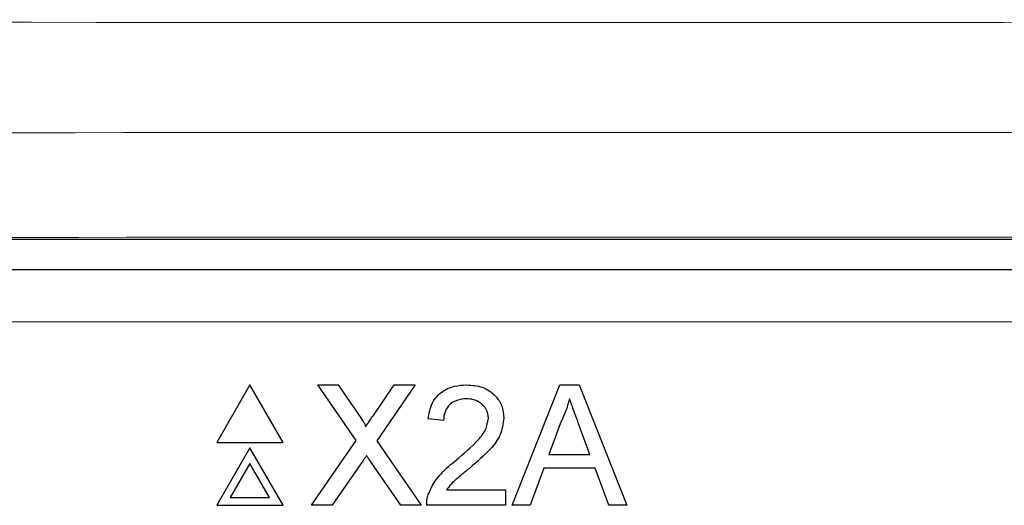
# Paper-space layout 'Blatt3' of a CAD drawing. Header units: millimetres. Extents: x 5 to 418, y 2 to 292.
# Tile 26 of 50: x 78.45 to 84.71, y 238.21 to 241.31. Entities that reach past the tile are written whole.
import ezdxf

# ---------------------------------------------------------------- set-up
doc = ezdxf.new("R2010")
doc.units = ezdxf.units.MM

psp = doc.layouts.new('Blatt3')

# ---------------------------------------------------------------- linework, layer by layer
at = {"color": 7, "linetype": 'Continuous', "lineweight": 25}
for p, q in [((71.2495, 239.9082), (104.7642, 239.9082)), ((77.5011, 239.7159), (98.5126, 239.7159)), ((79.9111, 238.9813), (79.6994, 238.6146)), ((80.1228, 238.6146), (79.9111, 238.9813)), ((80.5873, 238.6271), (80.3433, 238.9813)), ((80.3433, 238.9813), (80.4735, 238.9813)), ((80.4735, 238.9813), (80.6073, 238.7871)), ((80.6971, 238.787), (80.8305, 238.9813)), ((80.9625, 238.9813), (80.7185, 238.6259)), ((80.8305, 238.9813), (80.9625, 238.9813)), ((81.5804, 238.2146), (81.8848, 238.9813)), ((81.8848, 238.9813), (82.0067, 238.9813)), ((82.0067, 238.9813), (82.3111, 238.2146)), ((81.1447, 238.7552), (81.0464, 238.765)), ((81.8934, 238.7512), (81.8149, 238.5389)), ((82.0766, 238.5389), (82.0021, 238.7404)), ((80.304, 238.2146), (80.5873, 238.6271)), ((80.7185, 238.6259), (81.0018, 238.2146)), ((79.6994, 238.6146), (80.1228, 238.6146)), ((79.9111, 238.5813), (79.6994, 238.2146)), ((80.1228, 238.2146), (79.9111, 238.5813)), ((81.8149, 238.5389), (82.0766, 238.5389)), ((79.9111, 238.4813), (79.786, 238.2646)), ((80.0362, 238.2646), (79.9111, 238.4813)), ((80.6173, 238.4784), (80.4359, 238.2146)), ((80.8715, 238.2146), (80.6849, 238.4855)), ((81.7823, 238.4505), (81.6951, 238.2146)), ((82.1092, 238.4505), (81.7823, 238.4505)), ((82.1964, 238.2146), (82.1092, 238.4505)), ((81.1628, 238.3129), (81.5378, 238.3129)), ((81.5378, 238.3129), (81.5378, 238.2146)), ((79.786, 238.2646), (80.0362, 238.2646)), ((79.6994, 238.2146), (80.1228, 238.2146)), ((80.4359, 238.2146), (80.304, 238.2146)), ((81.0018, 238.2146), (80.8715, 238.2146)), ((81.5378, 238.2146), (81.0366, 238.2146)), ((81.6951, 238.2146), (81.5804, 238.2146)), ((82.3111, 238.2146), (82.1964, 238.2146))]:
    psp.add_line(p, q, dxfattribs=at)
at = {"color": 7, "linetype": 'Continuous', "lineweight": 18}
psp.add_line((98.5126, 239.3825), (77.5011, 239.3825), dxfattribs=at)
for centre, major_axis, ratio, start_param, end_param in [((88.0068, 246.7973), (316.6667, 0), 0.0174, 4.628988, 4.79579), ((88.0068, 235.0737), (316.6667, 0), 0.017418, 1.508752, 1.632841), ((88.0068, 234.4072), (316, 0), 0.017455, 1.508752, 1.632841)]:
    psp.add_ellipse(centre, major_axis=major_axis, ratio=ratio, start_param=start_param, end_param=end_param, dxfattribs=at)
at = {"color": 7, "linetype": 'Continuous', "lineweight": 25}
for points, knots in [([(81.0464, 238.765), (81.0521, 238.799), (81.0634, 238.8669), (81.1292, 238.9421), (81.2115, 238.9768), (81.2652, 238.9798), (81.2921, 238.9813)], [0, 0, 0, 0, 0.280235, 0.558893, 0.779132, 1, 1, 1, 1]), ([(81.2921, 238.9813), (81.3256, 238.9789), (81.3923, 238.9743), (81.4722, 238.9212), (81.5209, 238.8483), (81.5256, 238.7958), (81.528, 238.7696)], [0, 0, 0, 0, 0.280482, 0.559644, 0.779749, 1, 1, 1, 1]), ([(81.29, 238.8928), (81.2688, 238.8912), (81.2264, 238.8881), (81.1755, 238.8536), (81.1483, 238.805), (81.1459, 238.7718), (81.1447, 238.7552)], [0, 0, 0, 0, 0.28041, 0.559489, 0.779375, 1, 1, 1, 1]), ([(81.4297, 238.7687), (81.4271, 238.7883), (81.4219, 238.8275), (81.3821, 238.8685), (81.3361, 238.89), (81.3054, 238.8919), (81.29, 238.8928)], [0, 0, 0, 0, 0.27908, 0.558612, 0.779043, 1, 1, 1, 1]), ([(81.9457, 238.8928), (81.9384, 238.8654), (81.9254, 238.8166), (81.9032, 238.7712), (81.8934, 238.7512)], [0, 0, 0, 0, 0.5599146, 1, 1, 1, 1]), ([(82.0021, 238.7404), (81.9916, 238.7689), (81.9727, 238.8196), (81.954, 238.8704), (81.9457, 238.8928)], [0, 0, 0, 0, 0.560002, 1, 1, 1, 1]), ([(80.6073, 238.7871), (80.6159, 238.7741), (80.6279, 238.7559), (80.6427, 238.7319), (80.6456, 238.72), (80.6471, 238.714)], [0, 0, 0, 0, 0.561277, 0.781763, 1, 1, 1, 1]), ([(80.6471, 238.714), (80.6564, 238.7276), (80.6731, 238.752), (80.6898, 238.7763), (80.6971, 238.787)], [0, 0, 0, 0, 0.56, 1, 1, 1, 1]), ([(81.2236, 238.5013), (81.2726, 238.5432), (81.3408, 238.6016), (81.4162, 238.6928), (81.4252, 238.7434), (81.4297, 238.7687)], [0, 0, 0, 0, 0.561313, 0.781386, 1, 1, 1, 1]), ([(81.528, 238.7696), (81.5228, 238.733), (81.5124, 238.6596), (81.43, 238.5535), (81.3588, 238.4924), (81.3153, 238.4551)], [0, 0, 0, 0, 0.278741, 0.558834, 1, 1, 1, 1]), ([(80.6534, 238.5311), (80.6466, 238.5213), (80.6345, 238.5038), (80.6225, 238.4862), (80.6173, 238.4784)], [0, 0, 0, 0, 0.560002, 1, 1, 1, 1]), ([(80.6849, 238.4855), (80.679, 238.494), (80.6684, 238.5092), (80.658, 238.5244), (80.6534, 238.5311)], [0, 0, 0, 0, 0.56, 1, 1, 1, 1]), ([(81.0468, 238.2828), (81.0598, 238.3125), (81.0812, 238.3615), (81.1296, 238.4184), (81.1748, 238.4618), (81.2073, 238.4882), (81.2236, 238.5013)], [0, 0, 0, 0, 0.339411, 0.559525, 0.779752, 1, 1, 1, 1]), ([(81.3153, 238.4551), (81.297, 238.44), (81.2669, 238.4151), (81.2253, 238.3802), (81.1907, 238.3496), (81.1721, 238.3251), (81.1628, 238.3129)], [0, 0, 0, 0, 0.340038, 0.560063, 0.78009, 1, 1, 1, 1]), ([(81.0366, 238.2146), (81.0368, 238.2276), (81.0373, 238.2508), (81.0439, 238.273), (81.0468, 238.2828)], [0, 0, 0, 0, 0.559956, 1, 1, 1, 1])]:
    psp.add_open_spline(points, degree=3, knots=knots, dxfattribs=at)

doc.saveas('drawing.dxf')
